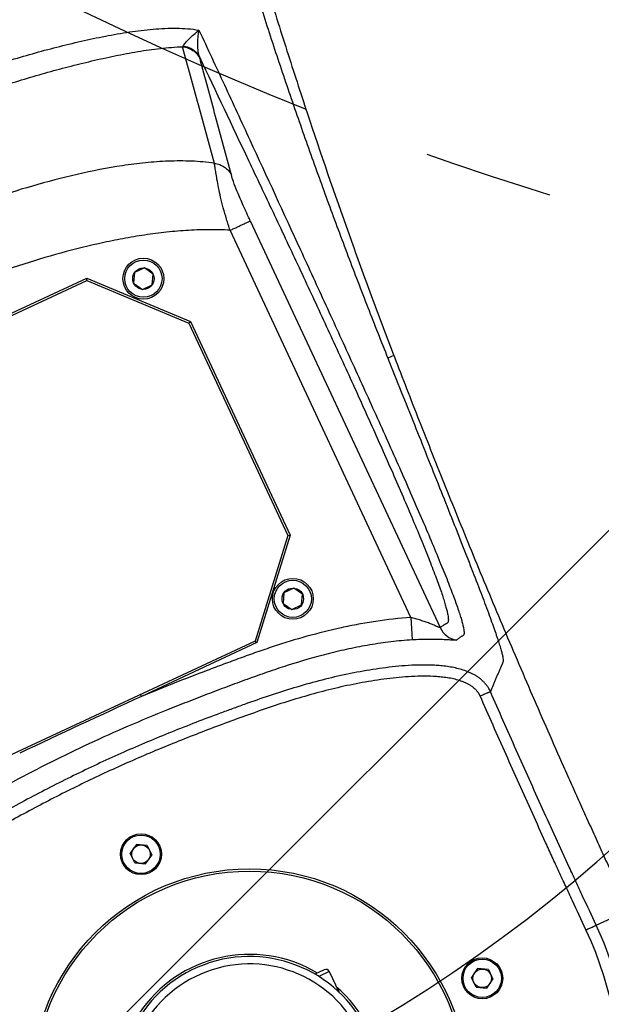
# Model space of a CAD drawing. Header units: millimetres. Extents: x 20 to 4180, y 42 to 2950.
# Tile 61 of 133: x 2345 to 2424, y 1511 to 1644. Entities that reach past the tile are written whole.
import ezdxf

# ---------------------------------------------------------------- set-up
doc = ezdxf.new("R2010")
doc.units = ezdxf.units.MM
doc.header["$LTSCALE"] = 231.275
doc.header["$PDMODE"] = 3
doc.header["$PDSIZE"] = 0.3
doc.linetypes.add('CENTER', pattern=[0.6, 0.375, -0.075, 0.075, -0.075])
doc.layers.get('0').update_dxf_attribs({"linetype": 'CONTINUOUS'})
doc.layers.get('Defpoints').update_dxf_attribs({"linetype": 'CONTINUOUS'})
for name, color, linetype in [('DEFAULT_1', 7, 'CENTER'), ('SCREW_ASM_PBL28', 7, 'CONTINUOUS'), ('TOP_ASM_PBL26', 7, 'CONTINUOUS')]:
    doc.layers.add(name, color=color, linetype=linetype)
doc.styles.get("Standard").update_dxf_attribs({"font": 'malgun.ttf'})
doc.dimstyles.new('DIMSTYLE_4', dxfattribs={"dimtxt": 20, "dimasz": 7.5, "dimexe": 1, "dimexo": 0.5, "dimgap": 4, "dimtad": 1, "dimdec": 1, "dimdsep": 46, "dimtxsty": 'Standard', "dimblk": '_FILLED', "dimblk1": '_FILLED', "dimblk2": '_FILLED', "dimcen": 0.09, "dimclrt": 134, "dimazin": 2, "dimtp": 0.5, "dimtm": 0.5, "dimtfac": 1, "dimtdec": 65535, "dimtofl": 0, "dimtmove": 0, "dimatfit": 3, "dimldrblk": '_FILLED', "dimfxl": 1, "dimtolj": 1, "dimarcsym": 0})
doc.dimstyles.new('DIMSTYLE_5', dxfattribs={"dimtxt": 20, "dimasz": 7.5, "dimexe": 1, "dimexo": 0.5, "dimtad": 1, "dimdsep": 46, "dimtxsty": 'Standard', "dimblk": '_FILLED', "dimblk1": '_FILLED', "dimblk2": '_FILLED', "dimcen": 0.09, "dimclrt": 134, "dimazin": 2, "dimtp": 1.2, "dimtm": 1.2, "dimtfac": 1, "dimtofl": 0, "dimtmove": 0, "dimatfit": 1, "dimldrblk": '_FILLED', "dimfxl": 1, "dimtolj": 1, "dimarcsym": 0})

# ---------------------------------------------------------------- blocks, each defined once
blk = doc.blocks.new('_FILLED')
at = {"color": 0, "linetype": 'ByBlock'}
blk.add_solid([(0, 0), (-1, 0.2), (-1, -0.2)], dxfattribs=at)
blk = doc.blocks.new('*D6')
at = {"color": 0, "lineweight": -2, "transparency": 16777216}
for p, q in [((2549.91, 2702.5), (2549.91, 2752.05)), ((2175.65, 1515.5), (2147.23, 1474.91))]:
    blk.add_line(p, q, dxfattribs=at)
blk.add_arc((2549.91, 2050), 701.05, 90.61296, 234.38704, dxfattribs=at)
at = {"layer": 'Defpoints', "color": 0, "transparency": 16777216}
for p in [(2549.91, 2702), (2549.91, 2694.99), (2026.21, 2516.06), (2179.96, 1521.66), (2175.94, 1515.91)]:
    blk.add_point(p, dxfattribs=at)
at = {"color": 0, "lineweight": -2, "transparency": 16777216, "xscale": 7.5, "yscale": 7.5, "zscale": 7.5}
for p, rotation in [((2549.91, 2751.05), 0.3064816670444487), ((2147.8, 1475.73), 324.6935183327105)]:
    blk.add_blockref('_FILLED', p, dxfattribs=dict(at, rotation=rotation))
at = {"color": 134, "transparency": 16777216, "insert": (1852.06, 2270.03), "char_height": 20, "width": 59.3333, "attachment_point": 2, "rotation": 72.5, "line_spacing_factor": 0.9}
blk.add_mtext('\\A1;145°', dxfattribs=at)
blk = doc.blocks.new('*D7')
at = {"color": 0, "lineweight": -2, "transparency": 16777216}
for p, q in [((2967.57, 2557.8), (3032.2, 2636.38)), ((3032.2, 2636.38), (3113.14, 2636.38)), ((2549.82, 2050), (2550, 2050)), ((2549.91, 2049.91), (2549.91, 2050.09))]:
    blk.add_line(p, q, dxfattribs=at)
at = {"layer": 'Defpoints', "color": 0, "transparency": 16777216}
for p in [(2962.81, 2552.01), (2137.01, 1547.99)]:
    blk.add_point(p, dxfattribs=at)
at = {"color": 0, "lineweight": -2, "transparency": 16777216, "xscale": 7.5, "yscale": 7.5, "zscale": 7.5, "rotation": 230.5629617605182}
blk.add_blockref('_FILLED', (2962.81, 2552.01), dxfattribs=at)
at = {"color": 134, "transparency": 16777216, "insert": (3028.98, 2663.67), "char_height": 20, "width": 88, "attachment_point": 1, "line_spacing_factor": 0.9}
blk.add_mtext('\\A1;%%C1300', dxfattribs=at)
blk = doc.blocks.new('TOP_ASM_PBL26', base_point=(2543.64, 2587.17))
at = {"layer": 'TOP_ASM_PBL26', "color": 7}
for p, q in [((2509.14, 2704.63), (2507.89, 2703.91)), ((2507.89, 2702.47), (2507.89, 2703.91)), ((2510.39, 2703.91), (2509.14, 2704.63)), ((2510.39, 2703.91), (2510.39, 2702.47)), ((2492.25, 2703.19), (2487.4, 2703.19)), ((2507.89, 2702.47), (2509.14, 2701.74)), ((2509.14, 2701.74), (2510.39, 2702.47)), ((2543.64, 2670.13), (2542.39, 2669.41)), ((2542.39, 2667.97), (2542.39, 2669.41)), ((2544.89, 2669.41), (2543.64, 2670.13)), ((2544.89, 2669.41), (2544.89, 2667.97)), ((2542.39, 2667.97), (2543.64, 2667.24)), ((2543.64, 2667.24), (2544.89, 2667.97)), ((2494.34, 2597.72), (2494.34, 2658.06)), ((2497.33, 2655.19), (2498.44, 2657.97)), ((2497.33, 2655.19), (2497.33, 2597.71)), ((2507.34, 2638.3), (2517.51, 2649.49)), ((2507.64, 2638.19), (2517.64, 2649.19)), ((2517.64, 2649.19), (2517.51, 2649.49)), ((2517.51, 2649.49), (2534.61, 2649.49)), ((2517.64, 2649.19), (2571.14, 2649.19)), ((2534.61, 2649.49), (2534.61, 2649.19)), ((2509.92, 2647.44), (2509.2, 2646.19)), ((2511.37, 2647.44), (2509.92, 2647.44)), ((2512.09, 2646.19), (2511.37, 2647.44)), ((2509.2, 2646.19), (2509.92, 2644.94)), ((2511.37, 2644.94), (2512.09, 2646.19)), ((2509.92, 2644.94), (2511.37, 2644.94)), ((2507.34, 2606.57), (2507.34, 2638.3)), ((2507.64, 2638.19), (2507.34, 2638.3)), ((2507.64, 2606.69), (2507.64, 2638.19)), ((2484.51, 2622.28), (2484.52, 2622.46)), ((2484.51, 2622.28), (2485.39, 2622.28)), ((2507.64, 2606.69), (2507.34, 2606.57)), ((2517.51, 2595.39), (2507.34, 2606.57)), ((2517.64, 2595.69), (2507.64, 2606.69)), ((2509.92, 2599.94), (2509.2, 2598.69)), ((2511.37, 2599.94), (2509.92, 2599.94)), ((2512.09, 2598.69), (2511.37, 2599.94)), ((2509.2, 2598.69), (2509.92, 2597.44)), ((2511.37, 2597.44), (2512.09, 2598.69)), ((2509.92, 2597.44), (2511.37, 2597.44)), ((2517.64, 2595.69), (2517.51, 2595.39)), ((2571.27, 2595.39), (2517.51, 2595.39)), ((2571.14, 2595.69), (2517.64, 2595.69))]:
    blk.add_line(p, q, dxfattribs=at)
for centre, radius in [((2543.64, 2703.19), 29.3), ((2543.64, 2703.19), 29), ((2509.14, 2703.19), 2.75), ((2509.14, 2703.19), 2.58), ((2509.14, 2703.19), 1.25), ((2543.64, 2668.69), 2.75), ((2543.64, 2668.69), 2.58), ((2543.64, 2668.69), 1.25), ((2510.64, 2646.19), 2.75), ((2510.64, 2646.19), 2.5), ((2510.64, 2646.19), 1.44), ((2510.64, 2598.69), 2.75), ((2510.64, 2598.69), 2.5), ((2510.64, 2598.69), 1.44)]:
    blk.add_circle(centre, radius, dxfattribs=at)
for centre, radius, start, end in [((2543.64, 2703.19), 56.24, 0, 180), ((2543.64, 2703.19), 51.39, 0, 180), ((2543.64, 2703.19), 49.89, 359.9858, 180.0142), ((2543.64, 2703.19), 17.8, 214.1865, 204.0683), ((2491.34, 2658.06), 3, 0.0306, 54.7901), ((2543.64, 4880.57), 2231.1, 269.7681, 270.2319), ((2492.85, 2572.28), 0.412, 112.1228, 129.8359)]:
    blk.add_arc(centre, radius, start, end, dxfattribs=at)
for points, knots in [([(2484.52, 2622.46), (2484.63, 2623.98), (2484.84, 2627.05), (2485.24, 2633.31), (2485.71, 2641.33), (2486.21, 2651.17), (2486.56, 2659.54), (2486.8, 2666.35), (2486.96, 2671.53), (2487.09, 2676.75), (2487.19, 2681.12), (2487.25, 2684.63), (2487.29, 2687.27), (2487.32, 2689.91), (2487.35, 2692.56), (2487.38, 2695.22), (2487.39, 2697.43), (2487.39, 2699.2), (2487.39, 2700.97), (2487.39, 2702.3), (2487.4, 2703.19)], [0, 0, 0, 0, 0.056591, 0.114304, 0.232825, 0.355003, 0.48026, 0.543858, 0.608002, 0.672615, 0.73762, 0.770245, 0.802939, 0.835693, 0.868495, 0.901337, 0.934208, 0.950652, 0.967099, 1, 1, 1, 1]), ([(2492.25, 2703.19), (2492.23, 2701.75), (2492.25, 2699.6), (2492.24, 2696.72), (2492.22, 2693.85), (2492.2, 2690.26), (2492.15, 2685.95), (2492.1, 2681.64), (2492.01, 2675.89), (2491.92, 2671.58), (2491.85, 2668.71)], [0, 0, 0, 0, 0.124998, 0.187498, 0.249999, 0.374999, 0.499999, 0.624999, 0.75, 1, 1, 1, 1]), ([(2493.75, 2703.18), (2493.65, 2703.18), (2493.47, 2703.18), (2493.2, 2703.18), (2492.94, 2703.19), (2492.75, 2703.19), (2492.61, 2703.19), (2492.53, 2703.19), (2492.45, 2703.19), (2492.38, 2703.19), (2492.33, 2703.19), (2492.29, 2703.19), (2492.27, 2703.19), (2492.25, 2703.19), (2492.25, 2703.19)], [0, 0, 0, 0, 0.190813, 0.374613, 0.544649, 0.694672, 0.760421, 0.819168, 0.870371, 0.913559, 0.948334, 0.974376, 0.991451, 1, 1, 1, 1]), ([(2493.75, 2703.18), (2493.73, 2701.74), (2493.75, 2699.58), (2493.74, 2696.7), (2493.73, 2694.55), (2493.71, 2692.39), (2493.69, 2689.51), (2493.65, 2685.92), (2493.6, 2681.6), (2493.5, 2675.85), (2493.42, 2671.53), (2493.35, 2668.66)], [0, 0, 0, 0, 0.124999, 0.187499, 0.249999, 0.312499, 0.374999, 0.499999, 0.625, 0.75, 1, 1, 1, 1]), ([(2485.39, 2622.28), (2485.49, 2623.89), (2485.66, 2627.08), (2486.01, 2633.31), (2486.36, 2639.38), (2486.7, 2645.22), (2486.94, 2649.28), (2487.18, 2653.01), (2487.41, 2656.33), (2487.6, 2658.81), (2487.75, 2660.53), (2487.86, 2661.63), (2487.97, 2662.59), (2488.07, 2663.42), (2488.17, 2664.11), (2488.27, 2664.69), (2488.36, 2665.14), (2488.45, 2665.47), (2488.54, 2665.7), (2488.64, 2665.83), (2488.74, 2665.92), (2488.83, 2666), (2488.92, 2666.08), (2489.04, 2666.18), (2489.19, 2666.32), (2489.37, 2666.48), (2489.54, 2666.63), (2489.78, 2666.85), (2490.08, 2667.11), (2490.43, 2667.43), (2490.79, 2667.75), (2491.26, 2668.18), (2491.62, 2668.5), (2491.85, 2668.71)], [0, 0, 0, 0, 0.100602, 0.199505, 0.390019, 0.480073, 0.565165, 0.643677, 0.713535, 0.773102, 0.798784, 0.821679, 0.841766, 0.859158, 0.873831, 0.88584, 0.895453, 0.902647, 0.907349, 0.910447, 0.913012, 0.915477, 0.917965, 0.920451, 0.925425, 0.930398, 0.935371, 0.940344, 0.950289, 0.960234, 0.970177, 0.980119, 1, 1, 1, 1]), ([(2491.85, 2668.71), (2491.85, 2668.56), (2491.84, 2668.35), (2491.88, 2668.06), (2491.94, 2667.77), (2492.03, 2667.42), (2492.16, 2667.01), (2492.34, 2666.61), (2492.54, 2666.22), (2492.78, 2665.85), (2493.04, 2665.5), (2493.32, 2665.17), (2493.72, 2664.75), (2494.26, 2664.25), (2494.94, 2663.71), (2495.66, 2663.21), (2496.4, 2662.75), (2497.42, 2662.18), (2498.73, 2661.55), (2500.34, 2660.87), (2502.53, 2660.07), (2505.31, 2659.21), (2508.7, 2658.34), (2512.12, 2657.64), (2515.58, 2657.09), (2519.04, 2656.65), (2521.94, 2656.36), (2524.26, 2656.15), (2526.58, 2655.96), (2529.48, 2655.74), (2532.97, 2655.53), (2537.63, 2655.32), (2543.45, 2655.2), (2549.27, 2655.31), (2553.93, 2655.51), (2557.42, 2655.72), (2560.9, 2655.97), (2564.38, 2656.26), (2567.86, 2656.6), (2571.33, 2657.03), (2574.78, 2657.57), (2578.21, 2658.26), (2581.6, 2659.1), (2584.39, 2659.95), (2586.58, 2660.73), (2588.2, 2661.39), (2589.78, 2662.13), (2591.06, 2662.84), (2592.03, 2663.48), (2592.73, 2664), (2593.39, 2664.57), (2594.01, 2665.2), (2594.55, 2665.88), (2594.92, 2666.52), (2595.14, 2667.05), (2595.25, 2667.4), (2595.33, 2667.68), (2595.38, 2667.89), (2595.42, 2668.11), (2595.43, 2668.25), (2595.43, 2668.33)], [0, 0, 0, 0, 0.00386, 0.005808, 0.007761, 0.011665, 0.015567, 0.019471, 0.023377, 0.027283, 0.031189, 0.035095, 0.039002, 0.046814, 0.054626, 0.062439, 0.070253, 0.078066, 0.093691, 0.109318, 0.124944, 0.156195, 0.187448, 0.2187, 0.249953, 0.281207, 0.312461, 0.328088, 0.343715, 0.37497, 0.406224, 0.437478, 0.499984, 0.56249, 0.593744, 0.624998, 0.656253, 0.687507, 0.718762, 0.750016, 0.781269, 0.812522, 0.843774, 0.875025, 0.890652, 0.906279, 0.921904, 0.937528, 0.945341, 0.953154, 0.960966, 0.968777, 0.976586, 0.984391, 0.988295, 0.992197, 0.994149, 0.996102, 0.998055, 1, 1, 1, 1]), ([(2493.35, 2668.66), (2493.26, 2668.66), (2493.07, 2668.67), (2492.8, 2668.68), (2492.55, 2668.69), (2492.35, 2668.7), (2492.22, 2668.7), (2492.13, 2668.71), (2492.05, 2668.71), (2491.99, 2668.71), (2491.94, 2668.71), (2491.91, 2668.71), (2491.89, 2668.71), (2491.88, 2668.71), (2491.87, 2668.71), (2491.86, 2668.71), (2491.86, 2668.71), (2491.86, 2668.71)], [0, 0, 0, 0, 0.19087, 0.374709, 0.544747, 0.69472, 0.760421, 0.819103, 0.870227, 0.913321, 0.947992, 0.962071, 0.973934, 0.983559, 0.991006, 0.996045, 1, 1, 1, 1]), ([(2493.35, 2668.66), (2493.35, 2668.62), (2493.35, 2668.55), (2493.35, 2668.45), (2493.35, 2668.34), (2493.37, 2668.24), (2493.39, 2668.14), (2493.42, 2668), (2493.47, 2667.84), (2493.53, 2667.64), (2493.63, 2667.38), (2493.78, 2667.06), (2494, 2666.71), (2494.26, 2666.37), (2494.54, 2666.06), (2494.93, 2665.66), (2495.45, 2665.2), (2496.12, 2664.7), (2496.83, 2664.25), (2497.79, 2663.68), (2499.04, 2663.06), (2500.58, 2662.39), (2502.14, 2661.8), (2504.26, 2661.09), (2506.94, 2660.32), (2510.2, 2659.55), (2513.49, 2658.93), (2516.8, 2658.43), (2520.12, 2658.04), (2523.45, 2657.72), (2526.79, 2657.44), (2531.24, 2657.12), (2536.81, 2656.83), (2543.51, 2656.7), (2550.2, 2656.82), (2555.77, 2657.1), (2560.23, 2657.42), (2563.56, 2657.7), (2566.9, 2658.01), (2570.22, 2658.4), (2573.53, 2658.88), (2576.82, 2659.49), (2579.54, 2660.13), (2581.7, 2660.71), (2583.3, 2661.19), (2584.89, 2661.71), (2586.46, 2662.29), (2588, 2662.94), (2589.26, 2663.56), (2590.23, 2664.11), (2590.94, 2664.55), (2591.62, 2665.04), (2592.27, 2665.57), (2592.76, 2666.06), (2593.12, 2666.49), (2593.37, 2666.83), (2593.57, 2667.19), (2593.71, 2667.51), (2593.8, 2667.78), (2593.86, 2667.98), (2593.91, 2668.18), (2593.94, 2668.32), (2593.94, 2668.39)], [0, 0, 0, 0, 0.000977, 0.001953, 0.002929, 0.003906, 0.004882, 0.005859, 0.007812, 0.009765, 0.011718, 0.015623, 0.019528, 0.023433, 0.027339, 0.031246, 0.039057, 0.046868, 0.054681, 0.062493, 0.078117, 0.093741, 0.109367, 0.124992, 0.156241, 0.187491, 0.218741, 0.249991, 0.281243, 0.312494, 0.343746, 0.374997, 0.437499, 0.5, 0.562501, 0.625003, 0.656255, 0.687506, 0.718758, 0.750009, 0.78126, 0.81251, 0.843759, 0.859385, 0.875011, 0.890637, 0.906262, 0.921887, 0.93751, 0.945323, 0.953136, 0.960948, 0.968759, 0.976569, 0.980475, 0.98438, 0.988285, 0.99219, 0.994143, 0.996096, 0.998049, 1, 1, 1, 1]), ([(2489.75, 2571.56), (2489.75, 2574.27), (2489.77, 2579.69), (2489.8, 2590.53), (2489.86, 2601.39), (2489.92, 2610.9), (2489.96, 2616.33), (2490, 2621.73), (2490.05, 2627.08), (2490.13, 2632.36), (2490.2, 2636.21), (2490.28, 2639.94), (2490.37, 2643.52), (2490.49, 2646.88), (2490.62, 2649.95), (2490.76, 2652.67), (2490.92, 2654.98), (2491.07, 2656.64), (2491.21, 2657.74), (2491.3, 2658.4), (2491.4, 2658.96), (2491.5, 2659.42), (2491.61, 2659.78), (2491.7, 2660.02), (2491.77, 2660.16), (2491.83, 2660.24), (2491.88, 2660.29), (2491.95, 2660.33), (2492.05, 2660.35), (2492.16, 2660.36), (2492.28, 2660.36), (2492.43, 2660.39), (2492.62, 2660.42), (2492.84, 2660.46), (2492.99, 2660.49), (2493.07, 2660.51)], [0, 0, 0, 0, 0.090216, 0.180423, 0.361187, 0.451806, 0.497061, 0.542181, 0.63141, 0.67518, 0.718054, 0.759676, 0.799574, 0.837132, 0.871565, 0.901997, 0.927823, 0.948762, 0.957397, 0.964833, 0.971109, 0.976269, 0.980378, 0.983524, 0.984754, 0.985766, 0.986585, 0.987281, 0.988561, 0.989818, 0.991089, 0.992358, 0.994897, 0.997444, 1, 1, 1, 1]), ([(2493.07, 2660.51), (2493.07, 2660.51), (2493.09, 2660.51), (2493.13, 2660.5), (2493.17, 2660.48), (2493.25, 2660.45), (2493.38, 2660.38), (2493.57, 2660.28), (2493.8, 2660.16), (2494.07, 2660.01), (2494.37, 2659.85), (2494.86, 2659.59), (2495.54, 2659.25), (2496.43, 2658.82), (2497.41, 2658.39), (2498.1, 2658.11), (2498.44, 2657.97)], [0, 0, 0, 0, 0.003589, 0.009297, 0.017215, 0.027354, 0.054342, 0.090081, 0.134036, 0.185732, 0.244726, 0.3105, 0.459879, 0.628724, 0.810947, 1, 1, 1, 1]), ([(2491.21, 2574.86), (2491.18, 2579.99), (2491.14, 2587.69), (2491.08, 2597.96), (2491.05, 2605.68), (2491.06, 2613.4), (2491.09, 2621.08), (2491.16, 2627.43), (2491.24, 2632.41), (2491.31, 2636.04), (2491.4, 2639.55), (2491.51, 2642.9), (2491.64, 2646.03), (2491.78, 2648.87), (2491.95, 2651.36), (2492.1, 2653.18), (2492.24, 2654.43), (2492.35, 2655.2), (2492.45, 2655.87), (2492.55, 2656.43), (2492.66, 2656.9), (2492.77, 2657.27), (2492.86, 2657.53), (2492.94, 2657.68), (2493.01, 2657.79), (2493.1, 2657.88), (2493.22, 2657.92), (2493.34, 2657.93), (2493.45, 2657.93), (2493.56, 2657.94), (2493.71, 2657.96), (2493.89, 2657.98), (2494.12, 2658.02), (2494.26, 2658.04), (2494.34, 2658.06)], [0, 0, 0, 0, 0.182249, 0.273481, 0.36496, 0.456549, 0.547821, 0.637807, 0.681881, 0.724989, 0.766754, 0.806668, 0.84406, 0.878055, 0.907724, 0.932519, 0.943015, 0.952252, 0.960252, 0.967053, 0.972702, 0.977264, 0.980824, 0.982259, 0.983472, 0.985292, 0.986691, 0.988016, 0.989336, 0.99066, 0.991987, 0.994646, 0.997316, 1, 1, 1, 1]), ([(2494.34, 2658.06), (2494.34, 2658.06), (2494.36, 2658.05), (2494.38, 2658.04), (2494.42, 2658.01), (2494.46, 2657.97), (2494.51, 2657.91), (2494.59, 2657.83), (2494.7, 2657.7), (2494.85, 2657.53), (2495.02, 2657.35), (2495.2, 2657.15), (2495.4, 2656.94), (2495.61, 2656.72), (2495.91, 2656.43), (2496.31, 2656.05), (2496.81, 2655.61), (2497.16, 2655.33), (2497.33, 2655.18)], [0, 0, 0, 0, 0.003608, 0.01066, 0.021341, 0.035445, 0.052719, 0.072847, 0.120304, 0.175449, 0.236553, 0.302293, 0.371722, 0.444166, 0.519096, 0.674769, 0.835942, 1, 1, 1, 1]), ([(2498.44, 2657.97), (2499.33, 2657.62), (2501.13, 2656.98), (2503.87, 2656.16), (2506.65, 2655.46), (2510.38, 2654.68), (2514.15, 2654.1), (2517.94, 2653.67), (2520.79, 2653.4), (2523.64, 2653.17), (2526.5, 2652.96), (2529.35, 2652.77), (2533.16, 2652.54), (2537.92, 2652.34), (2543.64, 2652.25), (2549.37, 2652.34), (2554.13, 2652.54), (2557.94, 2652.77), (2560.79, 2652.96), (2563.65, 2653.17), (2566.5, 2653.4), (2569.35, 2653.67), (2573.14, 2654.1), (2576.91, 2654.68), (2580.64, 2655.46), (2583.42, 2656.16), (2586.16, 2656.98), (2587.96, 2657.62), (2588.84, 2657.97)], [0, 0, 0, 0, 0.031247, 0.062495, 0.093745, 0.124995, 0.187488, 0.218739, 0.249991, 0.281242, 0.312494, 0.343745, 0.374997, 0.437499, 0.5, 0.562501, 0.625002, 0.656254, 0.687505, 0.718757, 0.750009, 0.78126, 0.812511, 0.875004, 0.906254, 0.937503, 0.968753, 1, 1, 1, 1]), ([(2497.33, 2655.19), (2498.8, 2654.6), (2501.05, 2653.85), (2504.09, 2653.01), (2507.16, 2652.27), (2511.04, 2651.52), (2514.95, 2650.98), (2518.08, 2650.64), (2520.44, 2650.43), (2522.8, 2650.23), (2525.95, 2649.99), (2529.88, 2649.72), (2533.04, 2649.56), (2534.61, 2649.49)], [0, 0, 0, 0, 0.124968, 0.187471, 0.249974, 0.374967, 0.499967, 0.562471, 0.624975, 0.68748, 0.749984, 0.874992, 1, 1, 1, 1]), ([(2474.37, 2503.19), (2474.36, 2504.44), (2474.38, 2506.93), (2474.44, 2510.68), (2474.55, 2514.43), (2474.7, 2518.17), (2474.89, 2521.91), (2475.21, 2526.9), (2475.61, 2531.87), (2476.09, 2536.85), (2476.5, 2540.57), (2476.95, 2544.29), (2477.36, 2547.38), (2477.71, 2549.86), (2478.08, 2552.33), (2478.55, 2555.41), (2479.11, 2559.12), (2479.64, 2562.83), (2480.15, 2566.54), (2480.81, 2571.49), (2481.58, 2577.69), (2482.42, 2585.13), (2483.17, 2592.59), (2483.84, 2600.04), (2484.44, 2607.49), (2484.87, 2613.68), (2485.18, 2618.61), (2485.33, 2621.06), (2485.39, 2622.28)], [0, 0, 0, 0, 0.0313, 0.062601, 0.093901, 0.125202, 0.156502, 0.187803, 0.250403, 0.281704, 0.313004, 0.344305, 0.375606, 0.391256, 0.406906, 0.438207, 0.469507, 0.500808, 0.532109, 0.563409, 0.62601, 0.688611, 0.751212, 0.813801, 0.876285, 0.938463, 0.969339, 1, 1, 1, 1]), ([(2476.46, 2553.35), (2476.58, 2554.1), (2476.83, 2555.61), (2477.3, 2558.62), (2477.88, 2562.37), (2478.54, 2566.85), (2479.39, 2572.78), (2480.36, 2580.12), (2481.76, 2591.65), (2482.94, 2602.99), (2483.79, 2612.79), (2484.22, 2618.24), (2484.41, 2620.94), (2484.51, 2622.28)], [0, 0, 0, 0, 0.033039, 0.065998, 0.131663, 0.196964, 0.261874, 0.390405, 0.517028, 0.763651, 0.883217, 0.941969, 1, 1, 1, 1]), ([(2494.34, 2597.72), (2494.34, 2596.96), (2494.33, 2595.53), (2494.28, 2593.61), (2494.2, 2592.14), (2494.1, 2591.35), (2494.04, 2591.05)], [0, 0, 0, 0, 0.338858, 0.643612, 0.862654, 1, 1, 1, 1]), ([(2497.33, 2597.72), (2497.24, 2597.72), (2497.05, 2597.72), (2496.68, 2597.72), (2496.24, 2597.72), (2495.74, 2597.72), (2495.2, 2597.72), (2494.74, 2597.72), (2494.43, 2597.72), (2494.34, 2597.72)], [0, 0, 0, 0, 0.094582, 0.188323, 0.369935, 0.538354, 0.687572, 0.907986, 1, 1, 1, 1]), ([(2497.33, 2597.71), (2497.31, 2597.45), (2497.24, 2596.92), (2497.1, 2595.89), (2496.91, 2594.63), (2496.63, 2593.2), (2496.34, 2591.92), (2496.06, 2590.83), (2495.81, 2589.95), (2495.6, 2589.26), (2495.48, 2588.85), (2495.44, 2588.67)], [0, 0, 0, 0, 0.085934, 0.171521, 0.339633, 0.498973, 0.642754, 0.765057, 0.863443, 0.93996, 1, 1, 1, 1]), ([(2497.33, 2597.71), (2497.77, 2597.48), (2498.65, 2597.02), (2500.44, 2596.17), (2502.72, 2595.21), (2505.52, 2594.2), (2508.36, 2593.32), (2511.23, 2592.55), (2515.09, 2591.64), (2519.96, 2590.72), (2525.85, 2589.9), (2531.76, 2589.33), (2537.7, 2589), (2545.62, 2588.85), (2555.53, 2589.21), (2565.39, 2590.35), (2573.17, 2591.83), (2577.98, 2593.03), (2581.77, 2594.21), (2584.56, 2595.21), (2586.85, 2596.17), (2588.64, 2597.03), (2589.52, 2597.48), (2589.95, 2597.72)], [0, 0, 0, 0, 0.015626, 0.031253, 0.062503, 0.093755, 0.125007, 0.15626, 0.187513, 0.250014, 0.312517, 0.375021, 0.437525, 0.50003, 0.625017, 0.749994, 0.812496, 0.874993, 0.906245, 0.937497, 0.968747, 0.984374, 1, 1, 1, 1]), ([(2494.04, 2591.05), (2493.58, 2588.38), (2492.64, 2583.06), (2491.71, 2577.73), (2491.24, 2575.08)], [0, 0, 0, 0, 0.500815, 1, 1, 1, 1]), ([(2495.44, 2588.67), (2495.23, 2588.8), (2494.85, 2589.11), (2494.4, 2589.68), (2494.12, 2590.34), (2494.05, 2590.82), (2494.04, 2591.05)], [0, 0, 0, 0, 0.254703, 0.506194, 0.754386, 1, 1, 1, 1]), ([(2495.44, 2588.67), (2495.19, 2587.34), (2494.72, 2584.67), (2494.05, 2580.66), (2493.38, 2576.66), (2492.92, 2574), (2492.69, 2572.66)], [0, 0, 0, 0, 0.250819, 0.500458, 0.750144, 1, 1, 1, 1]), ([(2495.44, 2588.67), (2496.3, 2588.1), (2498.09, 2587.06), (2500.91, 2585.76), (2503.81, 2584.66), (2507.76, 2583.4), (2512.78, 2582.16), (2518.89, 2581.05), (2525.05, 2580.24), (2531.23, 2579.69), (2537.43, 2579.37), (2543.64, 2579.26), (2549.84, 2579.37), (2556.04, 2579.69), (2562.23, 2580.24), (2568.38, 2581.05), (2573.47, 2581.97), (2577.5, 2582.91), (2580.5, 2583.72), (2583.46, 2584.66), (2586.36, 2585.75), (2589.19, 2587.05), (2590.98, 2588.08), (2591.84, 2588.66)], [0, 0, 0, 0, 0.03124, 0.062484, 0.093735, 0.124985, 0.187478, 0.249979, 0.312481, 0.374984, 0.437491, 0.499995, 0.5625, 0.625005, 0.687509, 0.750011, 0.812511, 0.843764, 0.875015, 0.906266, 0.937517, 0.96876, 1, 1, 1, 1]), ([(2491.24, 2575.08), (2491.24, 2575.06), (2491.23, 2574.99), (2491.22, 2574.92), (2491.21, 2574.86)], [0, 0, 0, 0, 0.225209, 1, 1, 1, 1]), ([(2492.69, 2572.66), (2492.48, 2572.79), (2492.08, 2573.09), (2491.62, 2573.68), (2491.32, 2574.35), (2491.25, 2574.84), (2491.24, 2575.08)], [0, 0, 0, 0, 0.254632, 0.506129, 0.754355, 1, 1, 1, 1]), ([(2491.21, 2574.86), (2491.2, 2574.74), (2491.16, 2574.48), (2491.06, 2574.1), (2490.91, 2573.69), (2490.67, 2573.12), (2490.29, 2572.39), (2489.94, 2571.84), (2489.75, 2571.56)], [0, 0, 0, 0, 0.099916, 0.210927, 0.3302, 0.455932, 0.721269, 1, 1, 1, 1]), ([(2492.58, 2572.6), (2492.38, 2572.72), (2492.01, 2573.01), (2491.57, 2573.56), (2491.29, 2574.19), (2491.22, 2574.64), (2491.21, 2574.86)], [0, 0, 0, 0, 0.257974, 0.510357, 0.757229, 1, 1, 1, 1]), ([(2492.58, 2572.6), (2492.52, 2572.54), (2492.37, 2572.45), (2492.1, 2572.31), (2491.78, 2572.18), (2491.29, 2572), (2490.61, 2571.79), (2490.04, 2571.63), (2489.75, 2571.56)], [0, 0, 0, 0, 0.080255, 0.179868, 0.294018, 0.419387, 0.695905, 1, 1, 1, 1]), ([(2594.59, 2572.65), (2593.68, 2572.25), (2591.78, 2571.55), (2588.85, 2570.67), (2585.81, 2569.9), (2582.69, 2569.21), (2579.53, 2568.59), (2575.25, 2567.84), (2569.85, 2567.08), (2563.33, 2566.42), (2556.78, 2565.99), (2550.21, 2565.76), (2543.64, 2565.7), (2537.06, 2565.76), (2530.5, 2565.99), (2523.95, 2566.42), (2517.42, 2567.08), (2512.03, 2567.85), (2507.75, 2568.59), (2504.58, 2569.21), (2501.47, 2569.9), (2498.43, 2570.67), (2495.5, 2571.56), (2493.6, 2572.26), (2492.69, 2572.66)], [0, 0, 0, 0, 0.028841, 0.058549, 0.088941, 0.119849, 0.151108, 0.182587, 0.245867, 0.309308, 0.37282, 0.436391, 0.500009, 0.563627, 0.627198, 0.69071, 0.754151, 0.81743, 0.848909, 0.880167, 0.911073, 0.941461, 0.971161, 1, 1, 1, 1]), ([(2594.85, 2570), (2593.9, 2569.55), (2591.94, 2568.76), (2588.88, 2567.78), (2585.72, 2566.94), (2582.48, 2566.19), (2579.19, 2565.54), (2574.74, 2564.76), (2569.13, 2563.98), (2562.35, 2563.32), (2555.55, 2562.91), (2549.87, 2562.74), (2545.32, 2562.69), (2541.9, 2562.69), (2538.49, 2562.73), (2533.94, 2562.84), (2528.27, 2563.09), (2521.47, 2563.62), (2514.72, 2564.42), (2509.14, 2565.32), (2504.74, 2566.2), (2501.51, 2566.95), (2498.86, 2567.66), (2496.79, 2568.3), (2494.79, 2568.99), (2492.39, 2569.97), (2490.58, 2570.98), (2489.75, 2571.56)], [0, 0, 0, 0, 0.029276, 0.059248, 0.089825, 0.120871, 0.152238, 0.183802, 0.247207, 0.310746, 0.374354, 0.438019, 0.46987, 0.501727, 0.533577, 0.565417, 0.629054, 0.692629, 0.756119, 0.81935, 0.850712, 0.881751, 0.912318, 0.927382, 0.942281, 0.971544, 1, 1, 1, 1])]:
    blk.add_open_spline(points, degree=3, knots=knots, dxfattribs=at)
blk = doc.blocks.new('SCREW_ASM_PBL28', base_point=(2538.9, 2702.19))
at = {"layer": 'SCREW_ASM_PBL28', "color": 7}
for p, q in [((2535.68, 2703.94), (2526.16, 2703.94)), ((2529.14, 2702.44), (2529.14, 2703.94)), ((2534.14, 2702.44), (2534.14, 2703.94)), ((2526.16, 2702.44), (2535.68, 2702.44)), ((2527.39, 2693.69), (2527.39, 2696.7)), ((2527.39, 2693.69), (2528.96, 2693.69)), ((2527.89, 2693.19), (2529.3, 2693.19))]:
    blk.add_line(p, q, dxfattribs=at)
blk.add_circle((2543.64, 2703.19), 8, dxfattribs=at)
for centre, radius, start, end in [((2543.64, 2703.19), 17.5, 182.4563, 177.5437), ((2543.64, 2703.19), 16.5, 182.6052, 177.3947), ((2543.64, 2703.19), 9, 184.7802, 175.2198), ((2527.89, 2693.69), 0.5, 180, 270)]:
    blk.add_arc(centre, radius, start, end, dxfattribs=at)
blk = doc.blocks.new('rotated0465')
at = {"layer": 'SCREW_ASM_PBL28', "rotation": 205}
blk.add_blockref('SCREW_ASM_PBL28', (4579.68, 1592.38), dxfattribs=at)
at = {"layer": 'TOP_ASM_PBL26', "rotation": 205}
blk.add_blockref('TOP_ASM_PBL26', (4526.77, 1694.61), dxfattribs=at)

msp = doc.modelspace()

# ---------------------------------------------------------------- linework, layer by layer
at = {"color": 134, "linetype": 'Continuous'}
msp.add_line((2335.87, 1486.297), (2486.885, 1637.312), dxfattribs=at)
at = {"color": 7}
msp.add_arc((2549.91, 2050), 650, 305, 235, dxfattribs=at)
msp.add_arc((2291.801, 1681.382), 200, 235, 20)
at = {"layer": 'DEFAULT_1', "color": 1}
msp.add_arc((2549.91, 2050), 450, 279.32082, 260.67918, dxfattribs=at)

# ---------------------------------------------------------------- block references
msp.add_blockref('rotated0465', (-2199.478, -89.256))

# ---------------------------------------------------------------- dimensions: what is measured, and where the dimension line sits
at = {"color": 134}
dim = msp.add_angular_dim_2l(base=(2026.205, 2516.058), line1=((2549.91, 2694.989), (2549.91, 2702)), line2=((2179.959, 1521.656), (2175.938, 1515.913)), dimstyle='DIMSTYLE_4', dxfattribs=at)
dim.commit()
dim.dimension.update_dxf_attribs({"geometry": '*D6', "text_midpoint": (1881.303, 2260.811), "dimtype": 162})
dim = msp.add_diameter_dim_2p(p1=(2137.011, 1547.99), p2=(2962.809, 2552.01), text='%%C<>', dimstyle='DIMSTYLE_5', override={"dimtih": 1, "dimtoh": 1, "dimpost": '<>'}, dxfattribs=at)
dim.commit()
dim.dimension.update_dxf_attribs({"geometry": '*D7', "text_midpoint": (3072.984, 2636.38), "dimtype": 163})

doc.saveas('drawing.dxf')
